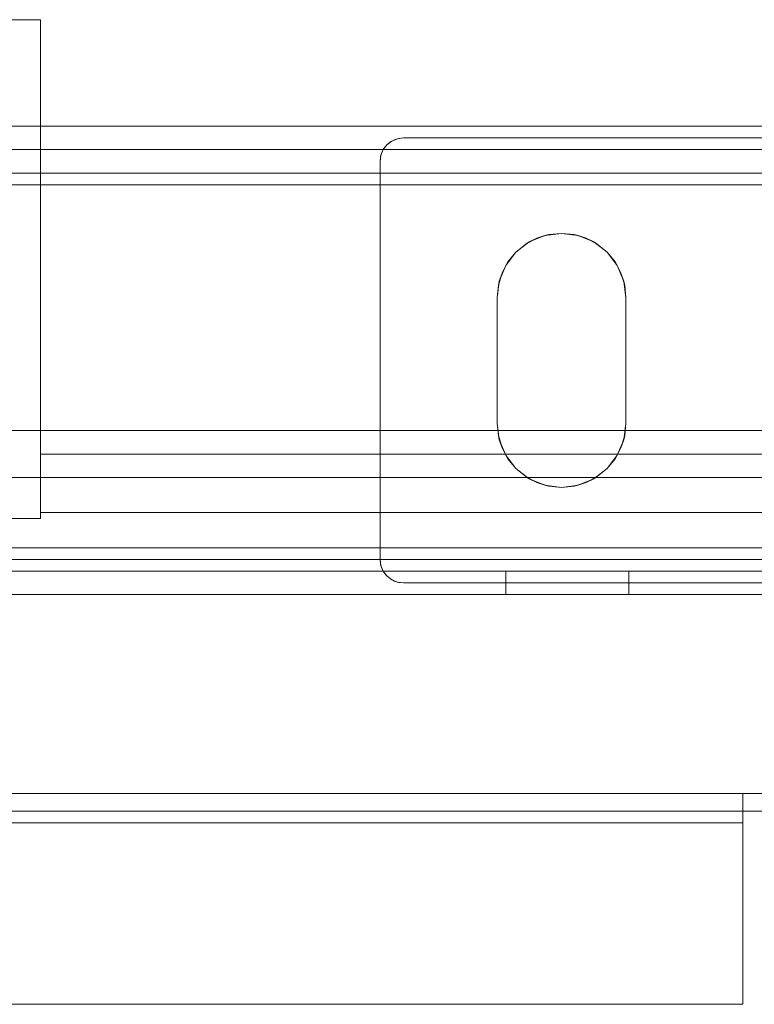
# Model space of a CAD drawing. Extents: x -132 to 668, y -61 to 533.
# Tile 249 of 256: x 512.72 to 515.86, y 383.16 to 387.37. Entities that reach past the tile are written whole.
import ezdxf

# ---------------------------------------------------------------- set-up
doc = ezdxf.new("R2010")
doc.units = 0
doc.layers.get('0').update_dxf_attribs({"lineweight": 5})
doc.layers.add('Tece_Sanitärmodul', color=7, linetype='Continuous', lineweight=5)

# ---------------------------------------------------------------- blocks, each defined once
blk = doc.blocks.new('3D-Objekt-A07AMLNY1N', base_point=(492.5583, 382.4146))
at = {"color": 0, "linetype": 'ByBlock', "lineweight": -2, "ltscale": 0.13}
for p, q in [((511.3083, 387.3696), (512.8083, 387.3696)), ((511.3083, 387.3696), (512.8083, 387.3696)), ((512.8083, 387.3696), (512.8083, 386.9146)), ((512.8083, 387.3696), (512.8083, 387.3696)), ((512.8083, 385.2396), (512.8083, 387.3696)), ((494.0583, 386.9146), (516.0583, 386.9146)), ((494.0583, 386.9146), (516.0583, 386.9146)), ((516.0583, 386.9146), (494.0583, 386.9146)), ((505.0583, 386.9146), (516.0583, 386.9146)), ((516.0583, 386.9146), (505.0583, 386.9146)), ((516.0583, 386.9146), (505.0583, 386.9146)), ((512.8083, 386.9146), (512.8083, 385.2396)), ((512.8083, 386.6646), (512.8083, 386.9146)), ((512.8083, 386.9146), (516.0583, 386.9146)), ((512.8083, 386.9146), (512.8083, 386.9146)), ((512.8083, 386.6646), (512.8083, 386.9146)), ((512.8083, 386.9146), (516.0583, 386.9146)), ((514.3083, 386.8512), (514.3324, 386.8612)), ((514.3388, 386.8626), (514.32, 386.857)), ((514.32, 386.857), (514.3324, 386.8612)), ((514.3324, 386.8612), (514.3583, 386.8646)), ((514.3583, 386.8646), (514.3324, 386.8612)), ((514.3324, 386.8612), (514.3388, 386.8626)), ((514.3388, 386.8626), (514.3583, 386.8646)), ((514.3583, 386.8646), (514.3388, 386.8626)), ((514.3583, 386.8646), (516.0583, 386.8646)), ((517.4083, 386.8646), (514.3583, 386.8646)), ((514.3583, 386.8646), (514.3583, 386.8646)), ((514.3583, 386.8646), (514.3583, 386.8646)), ((514.2751, 386.8201), (514.2659, 386.8028)), ((514.2717, 386.8146), (514.2875, 386.8353)), ((514.2717, 386.8146), (514.2751, 386.8201)), ((514.2751, 386.8201), (514.2875, 386.8353)), ((514.2875, 386.8353), (514.2751, 386.8201)), ((514.2875, 386.8353), (514.3083, 386.8512)), ((514.2875, 386.8353), (514.3027, 386.8477)), ((514.3027, 386.8477), (514.2875, 386.8353)), ((514.32, 386.857), (514.3027, 386.8477)), ((514.3027, 386.8477), (514.3083, 386.8512)), ((514.3083, 386.8512), (514.32, 386.857)), ((516.0583, 386.8146), (494.0583, 386.8146)), ((516.0583, 386.8146), (505.0583, 386.8146)), ((514.2583, 386.7646), (514.2617, 386.7904)), ((514.2617, 386.7904), (514.2583, 386.7646)), ((514.2583, 386.7646), (514.2602, 386.7841)), ((514.2602, 386.7841), (514.2583, 386.7646)), ((514.2659, 386.8028), (514.2602, 386.7841)), ((514.2602, 386.7841), (514.2617, 386.7904)), ((514.2617, 386.7904), (514.2717, 386.8146)), ((514.2617, 386.7904), (514.2659, 386.8028)), ((514.2659, 386.8028), (514.2717, 386.8146)), ((514.2583, 385.0646), (514.2583, 386.7646)), ((514.2583, 386.7646), (514.2583, 385.0646)), ((514.2583, 386.7646), (514.2583, 386.7646)), ((514.2583, 386.7646), (514.2583, 386.7646)), ((516.0583, 386.7146), (494.0583, 386.7146)), ((516.0583, 386.7146), (494.0583, 386.7146)), ((516.0583, 386.6646), (494.0583, 386.6646)), ((516.0583, 386.6646), (494.0583, 386.6646)), ((516.0583, 386.6646), (512.8083, 386.6646)), ((512.8083, 386.6646), (516.0583, 386.6646)), ((512.8083, 385.5146), (512.8083, 386.6646)), ((512.8083, 385.5146), (512.8083, 386.6646)), ((512.8083, 386.6646), (512.8083, 386.6646)), ((512.8083, 386.6646), (512.8083, 386.6646)), ((516.0583, 386.6646), (512.8083, 386.6646)), ((516.0583, 386.6646), (512.8083, 386.6646)), ((514.9621, 386.4477), (514.8958, 386.4202)), ((514.9796, 386.4518), (514.928, 386.4361)), ((514.928, 386.4361), (514.9621, 386.4477)), ((515.0333, 386.4571), (514.9621, 386.4477)), ((514.9621, 386.4477), (514.9796, 386.4518)), ((514.9796, 386.4518), (515.0333, 386.4571)), ((515.1044, 386.4477), (515.0333, 386.4571)), ((515.0333, 386.4571), (515.0869, 386.4518)), ((515.0869, 386.4518), (515.1044, 386.4477)), ((515.1385, 386.4361), (515.0869, 386.4518)), ((515.1708, 386.4202), (515.1044, 386.4477)), ((515.1044, 386.4477), (515.1385, 386.4361)), ((514.8958, 386.4202), (514.8388, 386.3765)), ((514.8388, 386.3765), (514.8805, 386.4107)), ((514.928, 386.4361), (514.8805, 386.4107)), ((514.8805, 386.4107), (514.8958, 386.4202)), ((514.8958, 386.4202), (514.928, 386.4361)), ((515.186, 386.4107), (515.1385, 386.4361)), ((515.1385, 386.4361), (515.1708, 386.4202)), ((515.2277, 386.3765), (515.1708, 386.4202)), ((515.1708, 386.4202), (515.186, 386.4107)), ((515.186, 386.4107), (515.2277, 386.3765)), ((514.8388, 386.3765), (514.7951, 386.3196)), ((514.8046, 386.3348), (514.8388, 386.3765)), ((515.2714, 386.3196), (515.2277, 386.3765)), ((515.2277, 386.3765), (515.2619, 386.3348)), ((514.7951, 386.3196), (514.7676, 386.2532)), ((514.8046, 386.3348), (514.7792, 386.2873)), ((514.7792, 386.2873), (514.7951, 386.3196)), ((514.7951, 386.3196), (514.8046, 386.3348)), ((515.2619, 386.3348), (515.2714, 386.3196)), ((515.2873, 386.2873), (515.2619, 386.3348)), ((515.2989, 386.2532), (515.2714, 386.3196)), ((515.2714, 386.3196), (515.2873, 386.2873)), ((514.7792, 386.2873), (514.7635, 386.2357)), ((514.7676, 386.2532), (514.7792, 386.2873)), ((515.303, 386.2357), (515.2873, 386.2873)), ((515.2873, 386.2873), (515.2989, 386.2532)), ((514.7676, 386.2532), (514.7583, 386.1821)), ((514.7583, 386.1821), (514.7635, 386.2357)), ((514.7635, 386.2357), (514.7676, 386.2532)), ((515.3083, 386.1821), (515.2989, 386.2532)), ((515.2989, 386.2532), (515.303, 386.2357)), ((515.303, 386.2357), (515.3083, 386.1821)), ((514.7583, 386.1821), (514.7583, 385.6471)), ((514.7583, 385.6471), (514.7583, 386.1821)), ((514.7583, 386.1821), (514.7583, 386.1821)), ((515.3083, 385.6471), (515.3083, 386.1821)), ((515.3083, 386.1821), (515.3083, 385.6471)), ((515.3083, 386.1821), (515.3083, 386.1821)), ((514.7583, 385.6471), (514.7676, 385.5759)), ((514.7635, 385.5934), (514.7583, 385.6471)), ((514.7583, 385.6471), (514.7583, 385.6471)), ((515.2989, 385.5759), (515.3083, 385.6471)), ((515.3083, 385.6471), (515.303, 385.5934)), ((515.3083, 385.6471), (515.3083, 385.6471)), ((516.0583, 385.6146), (494.0583, 385.6146)), ((516.0583, 385.6146), (494.0583, 385.6146)), ((514.7635, 385.5934), (514.7792, 385.5418)), ((514.7676, 385.5759), (514.7635, 385.5934)), ((514.7676, 385.5759), (514.7951, 385.5096)), ((514.7792, 385.5418), (514.7676, 385.5759)), ((515.2714, 385.5096), (515.2989, 385.5759)), ((515.2873, 385.5418), (515.303, 385.5934)), ((515.2989, 385.5759), (515.2873, 385.5418)), ((515.303, 385.5934), (515.2989, 385.5759)), ((512.8083, 385.5146), (516.0583, 385.5146)), ((512.8083, 385.2646), (512.8083, 385.5146)), ((516.0583, 385.5146), (512.8083, 385.5146)), ((512.8083, 385.5146), (512.8083, 385.5146)), ((512.8083, 385.2646), (512.8083, 385.5146)), ((512.8083, 385.5146), (512.8083, 385.5146)), ((512.8083, 385.5146), (516.0583, 385.5146)), ((512.8083, 385.5146), (516.0583, 385.5146)), ((514.7951, 385.5096), (514.7792, 385.5418)), ((514.7792, 385.5418), (514.8046, 385.4943)), ((515.2619, 385.4943), (515.2873, 385.5418)), ((515.2873, 385.5418), (515.2714, 385.5096)), ((514.7951, 385.5096), (514.8388, 385.4526)), ((514.8046, 385.4943), (514.7951, 385.5096)), ((514.8388, 385.4526), (514.8046, 385.4943)), ((515.2277, 385.4526), (515.2714, 385.5096)), ((515.2619, 385.4943), (515.2277, 385.4526)), ((515.2714, 385.5096), (515.2619, 385.4943)), ((514.8388, 385.4526), (514.8958, 385.4089)), ((514.8805, 385.4184), (514.8388, 385.4526)), ((515.1708, 385.4089), (515.2277, 385.4526)), ((515.2277, 385.4526), (515.186, 385.4184)), ((516.0583, 385.4146), (494.0583, 385.4146)), ((516.0583, 385.4146), (494.0583, 385.4146)), ((514.8805, 385.4184), (514.928, 385.393)), ((514.8958, 385.4089), (514.8805, 385.4184)), ((514.8958, 385.4089), (514.9621, 385.3814)), ((514.928, 385.393), (514.8958, 385.4089)), ((514.9621, 385.3814), (514.928, 385.393)), ((514.928, 385.393), (514.9796, 385.3773)), ((515.0869, 385.3773), (515.1385, 385.393)), ((515.1044, 385.3814), (515.1708, 385.4089)), ((515.1385, 385.393), (515.1044, 385.3814)), ((515.1385, 385.393), (515.186, 385.4184)), ((515.1708, 385.4089), (515.1385, 385.393)), ((515.186, 385.4184), (515.1708, 385.4089)), ((514.9621, 385.3814), (515.0333, 385.3721)), ((514.9796, 385.3773), (514.9621, 385.3814)), ((515.0333, 385.3721), (514.9796, 385.3773)), ((515.0333, 385.3721), (515.1044, 385.3814)), ((515.0869, 385.3773), (515.0333, 385.3721)), ((515.1044, 385.3814), (515.0869, 385.3773)), ((516.0583, 385.2646), (512.8083, 385.2646)), ((512.8083, 385.2646), (512.8083, 385.2646)), ((512.8083, 385.2646), (516.0583, 385.2646)), ((512.8083, 385.2396), (511.3083, 385.2396)), ((512.8083, 385.2396), (511.3083, 385.2396)), ((512.8083, 385.2396), (512.8083, 385.2396)), ((516.0583, 385.1146), (505.0583, 385.1146)), ((505.0583, 385.0646), (516.0583, 385.0646)), ((514.2617, 385.0387), (514.2583, 385.0646)), ((514.2583, 385.0646), (514.2617, 385.0387)), ((514.2602, 385.0451), (514.2583, 385.0646)), ((514.2583, 385.0646), (514.2602, 385.0451)), ((514.2583, 385.0646), (514.2583, 385.0646)), ((514.2583, 385.0646), (514.2583, 385.0646)), ((516.0583, 385.0146), (505.0583, 385.0146)), ((516.0583, 385.0146), (505.0583, 385.0146)), ((514.2617, 385.0387), (514.2602, 385.0451)), ((514.2602, 385.0451), (514.2659, 385.0263)), ((514.2717, 385.0146), (514.2617, 385.0387)), ((514.2659, 385.0263), (514.2617, 385.0387)), ((514.2717, 385.0146), (514.2659, 385.0263)), ((514.2659, 385.0263), (514.2751, 385.009)), ((514.2875, 384.9939), (514.2717, 385.0146)), ((514.2751, 385.009), (514.2717, 385.0146)), ((514.7958, 384.9146), (514.7958, 385.0146)), ((514.7958, 385.0146), (514.8008, 385.0146)), ((514.8008, 385.0146), (514.7958, 385.0146)), ((514.8008, 385.0146), (514.8157, 385.0146)), ((514.8157, 385.0146), (514.8008, 385.0146)), ((514.8157, 385.0146), (514.84, 385.0146)), ((514.84, 385.0146), (514.8157, 385.0146)), ((514.84, 385.0146), (514.8726, 385.0146)), ((514.8726, 385.0146), (514.84, 385.0146)), ((514.8726, 385.0146), (514.9124, 385.0146)), ((514.9124, 385.0146), (514.8726, 385.0146)), ((514.9124, 385.0146), (514.9578, 385.0146)), ((514.9578, 385.0146), (514.9124, 385.0146)), ((514.9578, 385.0146), (515.007, 385.0146)), ((515.007, 385.0146), (514.9578, 385.0146)), ((515.007, 385.0146), (515.0583, 385.0146)), ((515.0583, 385.0146), (515.007, 385.0146)), ((515.0583, 385.0146), (515.1095, 385.0146)), ((515.1095, 385.0146), (515.0583, 385.0146)), ((515.1095, 385.0146), (515.1587, 385.0146)), ((515.1587, 385.0146), (515.1095, 385.0146)), ((515.1587, 385.0146), (515.2041, 385.0146)), ((515.2041, 385.0146), (515.1587, 385.0146)), ((515.2041, 385.0146), (515.2439, 385.0146)), ((515.2439, 385.0146), (515.2041, 385.0146)), ((515.2439, 385.0146), (515.2765, 385.0146)), ((515.2765, 385.0146), (515.2439, 385.0146)), ((515.2765, 385.0146), (515.3008, 385.0146)), ((515.3008, 385.0146), (515.2765, 385.0146)), ((515.3008, 385.0146), (515.3157, 385.0146)), ((515.3157, 385.0146), (515.3008, 385.0146)), ((515.3157, 385.0146), (515.3208, 385.0146)), ((515.3208, 385.0146), (515.3157, 385.0146)), ((515.3208, 385.0146), (515.3208, 384.9146)), ((514.2875, 384.9939), (514.2751, 385.009)), ((514.2751, 385.009), (514.2875, 384.9939)), ((514.3083, 384.978), (514.2875, 384.9939)), ((514.3027, 384.9814), (514.2875, 384.9939)), ((514.2875, 384.9939), (514.3027, 384.9814)), ((514.3083, 384.978), (514.3027, 384.9814)), ((514.3027, 384.9814), (514.32, 384.9722)), ((514.3324, 384.968), (514.3083, 384.978)), ((514.32, 384.9722), (514.3083, 384.978)), ((514.3324, 384.968), (514.32, 384.9722)), ((514.32, 384.9722), (514.3388, 384.9665)), ((514.3583, 384.9646), (514.3324, 384.968)), ((514.3388, 384.9665), (514.3324, 384.968)), ((514.3324, 384.968), (514.3583, 384.9646)), ((514.3583, 384.9646), (514.3388, 384.9665)), ((514.3388, 384.9665), (514.3583, 384.9646)), ((517.4083, 384.9646), (514.3583, 384.9646)), ((514.3583, 384.9646), (517.4083, 384.9646)), ((514.3583, 384.9646), (514.3583, 384.9646)), ((514.3583, 384.9646), (514.3583, 384.9646)), ((516.0583, 384.9146), (494.0583, 384.9146)), ((516.0583, 384.9146), (494.0583, 384.9146)), ((516.0583, 384.9146), (505.0583, 384.9146)), ((516.0583, 384.9146), (505.0583, 384.9146)), ((514.8008, 384.9146), (514.7958, 384.9146)), ((514.8008, 384.9146), (514.7958, 384.9146)), ((514.8157, 384.9146), (514.8008, 384.9146)), ((514.8157, 384.9146), (514.8008, 384.9146)), ((514.84, 384.9146), (514.8157, 384.9146)), ((514.84, 384.9146), (514.8157, 384.9146)), ((514.8726, 384.9146), (514.84, 384.9146)), ((514.8726, 384.9146), (514.84, 384.9146)), ((514.9124, 384.9146), (514.8726, 384.9146)), ((514.9124, 384.9146), (514.8726, 384.9146)), ((514.9578, 384.9146), (514.9124, 384.9146)), ((514.9578, 384.9146), (514.9124, 384.9146)), ((515.007, 384.9146), (514.9578, 384.9146)), ((515.007, 384.9146), (514.9578, 384.9146)), ((515.0583, 384.9146), (515.007, 384.9146)), ((515.0583, 384.9146), (515.007, 384.9146)), ((515.1095, 384.9146), (515.0583, 384.9146)), ((515.1095, 384.9146), (515.0583, 384.9146)), ((515.1587, 384.9146), (515.1095, 384.9146)), ((515.1587, 384.9146), (515.1095, 384.9146)), ((515.2041, 384.9146), (515.1587, 384.9146)), ((515.2041, 384.9146), (515.1587, 384.9146)), ((515.2439, 384.9146), (515.2041, 384.9146)), ((515.2439, 384.9146), (515.2041, 384.9146)), ((515.2765, 384.9146), (515.2439, 384.9146)), ((515.2765, 384.9146), (515.2439, 384.9146)), ((515.3008, 384.9146), (515.2765, 384.9146)), ((515.3008, 384.9146), (515.2765, 384.9146)), ((515.3157, 384.9146), (515.3008, 384.9146)), ((515.3157, 384.9146), (515.3008, 384.9146)), ((515.3208, 384.9146), (515.3157, 384.9146)), ((515.3208, 384.9146), (515.3157, 384.9146)), ((505.6708, 384.0646), (515.8083, 384.0646)), ((515.8083, 384.0646), (505.6708, 384.0646)), ((515.8083, 384.0646), (515.8083, 384.0622)), ((515.8083, 384.0646), (515.9333, 384.0646)), ((515.8083, 383.9896), (515.8083, 384.0646)), ((515.8083, 384.0646), (515.8083, 384.0646)), ((515.8083, 384.0622), (515.8083, 384.0646)), ((515.9333, 384.0646), (515.8083, 384.0646)), ((515.8083, 384.0646), (515.8083, 383.9896)), ((515.8083, 384.0646), (515.8083, 384.0646)), ((515.8083, 384.0622), (515.8083, 384.055)), ((515.8083, 384.055), (515.8083, 384.0622)), ((515.8083, 384.055), (515.8083, 384.0435)), ((515.8083, 384.0435), (515.8083, 384.055)), ((515.8083, 384.0435), (515.8083, 384.028)), ((515.8083, 384.028), (515.8083, 384.0435)), ((515.8083, 384.028), (515.8083, 384.009)), ((515.8083, 384.009), (515.8083, 384.028)), ((515.8083, 384.009), (515.8083, 383.9874)), ((515.8083, 383.9874), (515.8083, 384.009)), ((505.0583, 383.9896), (515.8083, 383.9896)), ((515.8083, 383.9896), (505.0583, 383.9896)), ((515.8083, 383.9896), (515.8083, 383.9886)), ((515.9333, 383.9896), (515.8083, 383.9896)), ((515.8083, 383.9896), (515.8083, 383.9896)), ((515.8083, 383.9896), (515.8083, 383.9886)), ((515.8083, 383.9896), (515.9333, 383.9896)), ((515.8083, 383.9896), (515.8083, 383.9896)), ((515.8083, 383.9886), (515.8083, 383.9858)), ((515.8083, 383.9886), (515.8083, 383.9858)), ((515.8083, 383.9874), (515.8083, 383.964)), ((515.8083, 383.964), (515.8083, 383.9874)), ((515.8083, 383.9858), (515.8083, 383.9811)), ((515.8083, 383.9858), (515.8083, 383.9811)), ((515.8083, 383.9811), (515.8083, 383.9749)), ((515.8083, 383.9811), (515.8083, 383.9749)), ((515.8083, 383.9749), (515.8083, 383.9673)), ((515.8083, 383.9749), (515.8083, 383.9673)), ((515.8083, 383.9673), (515.8083, 383.9587)), ((515.8083, 383.9673), (515.8083, 383.9587)), ((515.8083, 383.964), (515.8083, 383.9396)), ((515.8083, 383.9396), (515.8083, 383.964)), ((515.8083, 383.9587), (515.8083, 383.9493)), ((515.8083, 383.9587), (515.8083, 383.9493)), ((515.8083, 383.9396), (494.3083, 383.9396)), ((515.8083, 383.9396), (504.4458, 383.9396)), ((515.8083, 383.9396), (505.0583, 383.9396)), ((515.8083, 383.9396), (505.0583, 383.9396)), ((515.8083, 383.9493), (515.8083, 383.9396)), ((515.8083, 383.9493), (515.8083, 383.9396)), ((515.8083, 383.9396), (515.8083, 383.1646)), ((515.8083, 383.9396), (515.8083, 383.1646)), ((515.8083, 383.9396), (515.8083, 383.1646)), ((515.8083, 383.1646), (515.8083, 383.9396)), ((515.8083, 383.1646), (505.0583, 383.1646)), ((515.8083, 383.1646), (505.0583, 383.1646)), ((505.0583, 383.1646), (515.8083, 383.1646)), ((515.8083, 383.1646), (505.0583, 383.1646)), ((515.8083, 383.1646), (515.8083, 383.1646)), ((515.8083, 383.1646), (515.8083, 383.1646))]:
    blk.add_line(p, q, dxfattribs=at)

msp = doc.modelspace()

# ---------------------------------------------------------------- block references
at = {"layer": 'Tece_Sanitärmodul', "ltscale": 0.13}
msp.add_blockref('3D-Objekt-A07AMLNY1N', (492.5583, 382.4146), dxfattribs=at)

doc.saveas('drawing.dxf')
